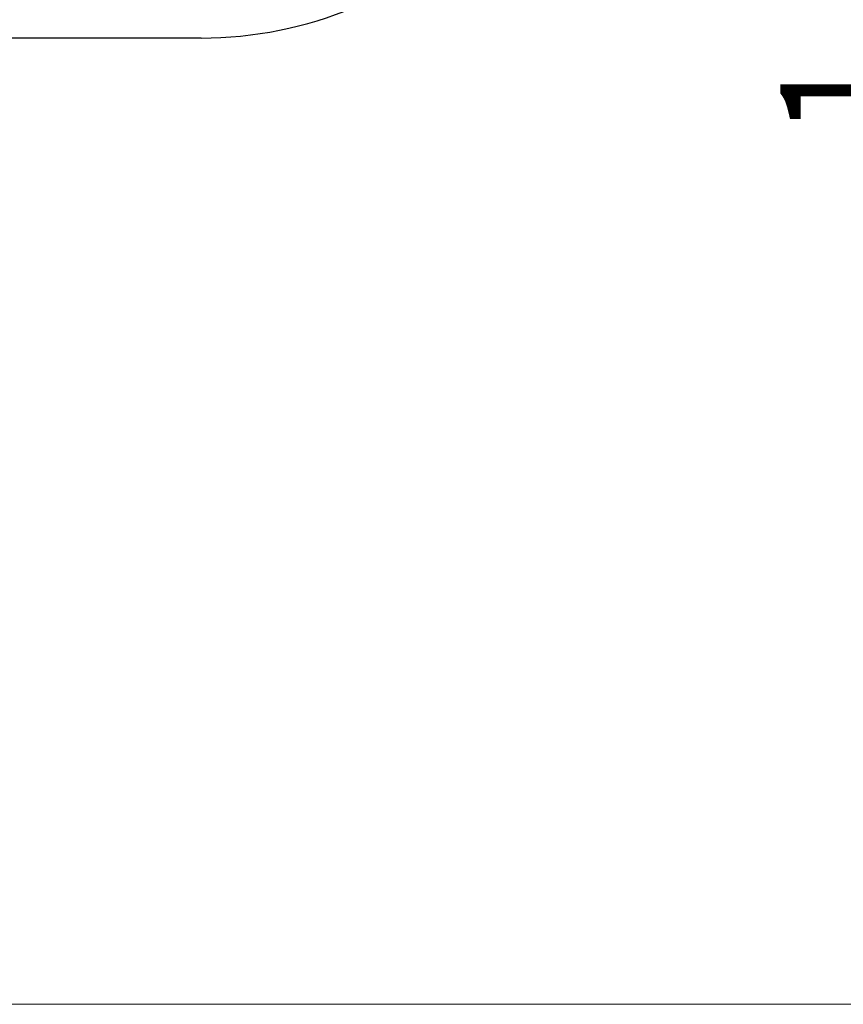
# Model space of a CAD drawing. Header units: millimetres. Extents: x 0 to 1076, y 0 to 742.
# Tile 121 of 125: x 769 to 817, y 367 to 424. Entities that reach past the tile are written whole.
import ezdxf

# ---------------------------------------------------------------- set-up
doc = ezdxf.new("R2010")
doc.units = ezdxf.units.MM
doc.header["$LTSCALE"] = 0.454724
doc.layers.add('NoLayerName_001', color=7, linetype='Continuous')
doc.styles.get("Standard").update_dxf_attribs({"font": 'txt', "bigfont": 'extfont2'})
doc.dimstyles.get("Standard").update_dxf_attribs({"dimtxt": 2.5, "dimasz": 2.5, "dimexe": 1, "dimexo": 1, "dimtad": 1, "dimdec": 3, "dimzin": 0, "dimdsep": 46, "dimtxsty": 'Standard', "dimcen": 2.5, "dimadec": 3, "dimazin": 0, "dimtfac": 0.75, "dimtdec": 3, "dimtmove": 0, "dimatfit": 3, "dimfxl": 1, "dimarcsym": 0})

# ---------------------------------------------------------------- blocks, each defined once
blk = doc.blocks.new('_OPEN30')
at = {"color": 0, "linetype": 'ByBlock', "lineweight": -2}
for p, q in [((-1, 0.267949), (0, 0)), ((0, 0), (-1, -0.267949)), ((0, 0), (-1, 0))]:
    blk.add_line(p, q, dxfattribs=at)
blk = doc.blocks.new('*D141')
at = {"layer": 'Defpoints', "color": 0}
for p in [(810, 487.5), (748.5, 366.6), (825, 366.6)]:
    blk.add_point(p, dxfattribs=at)
at = {"layer": 'NoLayerName_001', "color": 0, "linetype": 'Continuous', "lineweight": 13}
for p, q in [((812.5, 487.5), (827.5, 487.5)), ((825, 483.75), (825, 370.35)), ((751, 366.6), (827.5, 366.6))]:
    blk.add_line(p, q, dxfattribs=at)
at = {"layer": 'NoLayerName_001', "color": 0, "lineweight": 13, "xscale": 3.75, "yscale": 3.75, "zscale": 3.75}
for p, rotation in [((825, 487.5), 90), ((825, 366.6), 270)]:
    blk.add_blockref('_OPEN30', p, dxfattribs=dict(at, rotation=rotation))
at = {"layer": 'NoLayerName_001', "color": 0, "lineweight": 13, "insert": (817.316, 427.05), "char_height": 8.75, "attachment_point": 5, "rotation": 90}
blk.add_mtext('\\W0.8000;１２１', dxfattribs=at)

msp = doc.modelspace()

# ---------------------------------------------------------------- linework, layer by layer
at = {"layer": 'NoLayerName_001', "color": 7, "linetype": 'Continuous', "lineweight": 25}
msp.add_line((779.6456, 422.5), (695.3544, 422.5), dxfattribs=at)
msp.add_arc((779.6456, 445.5), 23, 270, 315.09913, dxfattribs=at)

# ---------------------------------------------------------------- dimensions: what is measured, and where the dimension line sits
at = {"layer": 'NoLayerName_001', "color": 3, "linetype": 'Continuous', "lineweight": 13}
dim = msp.add_linear_dim(base=(825, 366.6), p1=(810, 487.5), p2=(748.5, 366.6), angle=270, text='\\W0.8000;１２１', dimstyle='Standard', override={"dimtxt": 8.75, "dimasz": 3.75, "dimexe": 2.5, "dimexo": 2.5, "dimgap": 2.5, "dimzin": 8, "dimblk": 'OPEN30', "dimclrd": 0, "dimclre": 0, "dimclrt": 0, "dimtp": 0, "dimtm": 0, "dimlwd": 13, "dimlwe": 13}, dxfattribs=at)
dim.commit()
dim.dimension.update_dxf_attribs({"geometry": '*D141', "text_midpoint": (825, 427.05), "dimtype": 160})

doc.saveas('drawing.dxf')
